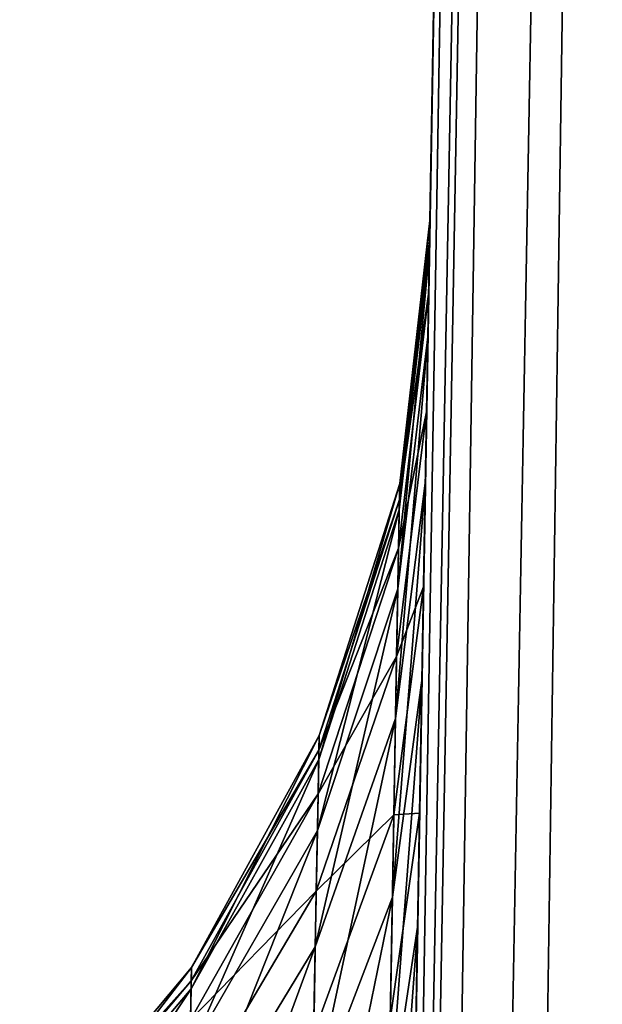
# Model space of a CAD drawing. Header units: metres. Extents: x -59 to 28, y 0 to 1680.
# Tile 48 of 115: x 19.463 to 19.676, y 81.504 to 81.865. Entities that reach past the tile are written whole.
import ezdxf

# ---------------------------------------------------------------- set-up
doc = ezdxf.new("R2010")
doc.units = ezdxf.units.M

msp = doc.modelspace()

# ---------------------------------------------------------------- linework, layer by layer
at = {"layer": 'ELYT3PV164'}
for points in [[(19.665976, 84.808723, 854.334106), (19.5, 75.300003, 854.500061), (19.675608, 84.810257, 854.431641)], [(19.5, 75.300003, 854.500061), (19.507612, 75.300003, 854.586975), (19.675608, 84.810257, 854.431641)], [(19.675608, 84.810257, 854.431641), (19.507612, 75.300003, 854.586975), (19.530197, 75.300003, 854.671204)], [(19.665976, 84.808723, 645.665894), (19.675608, 84.810257, 645.568359), (19.507612, 75.300003, 645.413025)], [(19.507612, 75.300003, 645.413025), (19.675608, 84.810257, 645.568359), (19.530197, 75.300003, 645.328796)], [(19.675608, 84.810257, 854.431641), (19.530197, 75.300003, 854.671204), (19.704073, 84.811401, 854.525391)], [(19.530197, 75.300003, 854.671204), (19.567036, 75.300003, 854.750183), (19.704073, 84.811401, 854.525391)], [(19.675608, 84.810257, 645.568359), (19.704073, 84.811401, 645.474609), (19.530197, 75.300003, 645.328796)], [(19.530197, 75.300003, 645.328796), (19.704073, 84.811401, 645.474609), (19.567036, 75.300003, 645.249817)], [(19.704073, 84.811401, 854.525391), (19.567036, 75.300003, 854.750183), (19.75028, 84.812103, 854.611816)], [(19.567036, 75.300003, 854.750183), (19.616983, 75.300003, 854.821472), (19.75028, 84.812103, 854.611816)], [(19.704073, 84.811401, 645.474609), (19.75028, 84.812103, 645.388184), (19.567036, 75.300003, 645.249817)], [(19.567036, 75.300003, 645.249817), (19.75028, 84.812103, 645.388184), (19.616983, 75.300003, 645.178528)], [(19.75028, 84.812103, 854.611816), (19.616983, 75.300003, 854.821472), (19.812454, 84.81234, 854.687561)], [(19.616983, 75.300003, 854.821472), (19.678532, 75.300003, 854.882996), (19.812454, 84.81234, 854.687561)], [(19.75028, 84.812103, 645.388184), (19.812454, 84.81234, 645.312439), (19.616983, 75.300003, 645.178528)], [(19.616983, 75.300003, 645.178528), (19.812454, 84.81234, 645.312439), (19.678532, 75.300003, 645.117004)], [(19.5, 75.300003, 673.500061), (19.665976, 84.808723, 645.665894), (19.5, 75.300003, 645.499939)], [(19.596155, 80.808723, 673.596252), (19.665976, 84.808723, 645.665894), (19.5, 75.300003, 673.500061)], [(19.665976, 84.808723, 854.334106), (19.5, 75.300003, 826.499939), (19.5, 75.300003, 854.500061)], [(19.5, 75.300003, 826.499939), (19.665976, 84.808723, 854.334106), (19.596155, 80.808723, 826.403748)], [(19.5, 75.300003, 645.499939), (19.665976, 84.808723, 645.665894), (19.507612, 75.300003, 645.413025)], [(19.59815, 80.923058, 673.604797), (19.665976, 84.808723, 645.665894), (19.596155, 80.808723, 673.596252)], [(19.596155, 80.808723, 826.403748), (19.665976, 84.808723, 854.334106), (19.59815, 80.923058, 826.395203)], [(19.600117, 81.03566, 673.626404), (19.665976, 84.808723, 645.665894), (19.59815, 80.923058, 673.604797)], [(19.59815, 80.923058, 826.395203), (19.665976, 84.808723, 854.334106), (19.600117, 81.03566, 826.373596)], [(19.602554, 81.175369, 673.672791), (19.665976, 84.808723, 645.665894), (19.600117, 81.03566, 673.626404)], [(19.600117, 81.03566, 826.373596), (19.665976, 84.808723, 854.334106), (19.602554, 81.175369, 826.327209)], [(19.604849, 81.306755, 673.739197), (19.665976, 84.808723, 645.665894), (19.602554, 81.175369, 673.672791)], [(19.602554, 81.175369, 826.327209), (19.665976, 84.808723, 854.334106), (19.604849, 81.306755, 826.260803)], [(19.606947, 81.426979, 673.824158), (19.665976, 84.808723, 645.665894), (19.604849, 81.306755, 673.739197)], [(19.604849, 81.306755, 826.260803), (19.665976, 84.808723, 854.334106), (19.606947, 81.426979, 826.175842)], [(19.608805, 81.533417, 673.925842), (19.665976, 84.808723, 645.665894), (19.606947, 81.426979, 673.824158)], [(19.606947, 81.426979, 826.175842), (19.665976, 84.808723, 854.334106), (19.608805, 81.533417, 826.074158)], [(19.610382, 81.623772, 674.042053), (19.665976, 84.808723, 645.665894), (19.608805, 81.533417, 673.925842)], [(19.608805, 81.533417, 826.074158), (19.665976, 84.808723, 854.334106), (19.610382, 81.623772, 825.957947)], [(19.611645, 81.696091, 674.170288), (19.665976, 84.808723, 645.665894), (19.610382, 81.623772, 674.042053)], [(19.610382, 81.623772, 825.957947), (19.665976, 84.808723, 854.334106), (19.611645, 81.696091, 825.829712)], [(19.611645, 81.696091, 825.829712), (19.665976, 84.808723, 854.334106), (19.61256, 81.748589, 825.692993)], [(19.61256, 81.748589, 674.307007), (19.665976, 84.808723, 645.665894), (19.611645, 81.696091, 674.170288)], [(19.61256, 81.748589, 825.692993), (19.665976, 84.808723, 854.334106), (19.613119, 81.780548, 825.549988)], [(19.613119, 81.780548, 674.450012), (19.665976, 84.808723, 645.665894), (19.61256, 81.748589, 674.307007)], [(19.613119, 81.780548, 825.549988), (19.665976, 84.808723, 854.334106), (19.613306, 81.791275, 825.403931)], [(19.613306, 81.791275, 674.596069), (19.665976, 84.808723, 645.665894), (19.613119, 81.780548, 674.450012)], [(19.613192, 81.784706, 685.518372), (19.613192, 81.784706, 814.481628), (19.665976, 84.808723, 645.665894)], [(19.613192, 81.784706, 814.481628), (19.613306, 81.791275, 814.596069), (19.665976, 84.808723, 645.665894)], [(19.665976, 84.808723, 645.665894), (19.613306, 81.791275, 685.403931), (19.613192, 81.784706, 685.518372)], [(19.665976, 84.808723, 854.334106), (19.665976, 84.808723, 645.665894), (19.613306, 81.791275, 825.403931)], [(19.613306, 81.791275, 825.403931), (19.665976, 84.808723, 645.665894), (19.613306, 81.791275, 814.596069)], [(19.613306, 81.791275, 685.403931), (19.665976, 84.808723, 645.665894), (19.613306, 81.791275, 674.596069)], [(19.613119, 81.780548, 825.549988), (19.613306, 81.791275, 825.403931), (19.602057, 81.685272, 825.535889)], [(19.613306, 81.791275, 825.403931), (19.602228, 81.694977, 825.403931), (19.602057, 81.685272, 825.535889)], [(19.602228, 81.694977, 674.596069), (19.613306, 81.791275, 674.596069), (19.602057, 81.685272, 674.464111)], [(19.602057, 81.685272, 674.464111), (19.613306, 81.791275, 674.596069), (19.613119, 81.780548, 674.450012)], [(19.613306, 81.791275, 814.596069), (19.613192, 81.784706, 814.481628), (19.602228, 81.694977, 814.596069)], [(19.602228, 81.694977, 825.403931), (19.613306, 81.791275, 825.403931), (19.602228, 81.694977, 814.596069)], [(19.602228, 81.694977, 814.596069), (19.613306, 81.791275, 825.403931), (19.613306, 81.791275, 814.596069)], [(19.602228, 81.694977, 685.403931), (19.613192, 81.784706, 685.518372), (19.613306, 81.791275, 685.403931)], [(19.602228, 81.694977, 685.403931), (19.613306, 81.791275, 685.403931), (19.602228, 81.694977, 674.596069)], [(19.602228, 81.694977, 674.596069), (19.613306, 81.791275, 685.403931), (19.613306, 81.791275, 674.596069)], [(19.612848, 81.765083, 814.368713), (19.613192, 81.784706, 814.481628), (19.5, 75.300003, 686.499939)], [(19.5, 75.300003, 686.499939), (19.613192, 81.784706, 814.481628), (19.596155, 80.808723, 686.403748)], [(19.596155, 80.808723, 686.403748), (19.613192, 81.784706, 814.481628), (19.598701, 80.954605, 686.390503)], [(19.598701, 80.954605, 686.390503), (19.613192, 81.784706, 814.481628), (19.601187, 81.096985, 686.356018)], [(19.601187, 81.096985, 686.356018), (19.613192, 81.784706, 814.481628), (19.603558, 81.232803, 686.301147)], [(19.613192, 81.784706, 814.481628), (19.602123, 81.689034, 814.492676), (19.602228, 81.694977, 814.596069)], [(19.613192, 81.784706, 814.481628), (19.612848, 81.765083, 814.368713), (19.602123, 81.689034, 814.492676)], [(19.602123, 81.689034, 685.507324), (19.613192, 81.784706, 685.518372), (19.602228, 81.694977, 685.403931)], [(19.602123, 81.689034, 685.507324), (19.612848, 81.765083, 685.631287), (19.613192, 81.784706, 685.518372)], [(19.603558, 81.232803, 686.301147), (19.613192, 81.784706, 814.481628), (19.605774, 81.359749, 686.226624)], [(19.605774, 81.359749, 686.226624), (19.613192, 81.784706, 814.481628), (19.607775, 81.474373, 686.134216)], [(19.607775, 81.474373, 686.134216), (19.613192, 81.784706, 814.481628), (19.609516, 81.574196, 686.026062)], [(19.609516, 81.574196, 686.026062), (19.613192, 81.784706, 814.481628), (19.610962, 81.657051, 685.904358)], [(19.610962, 81.657051, 685.904358), (19.613192, 81.784706, 814.481628), (19.612082, 81.721146, 685.77179)], [(19.612082, 81.721146, 685.77179), (19.613192, 81.784706, 814.481628), (19.612848, 81.765083, 685.631287)], [(19.612848, 81.765083, 685.631287), (19.613192, 81.784706, 814.481628), (19.613192, 81.784706, 685.518372)], [(19.61256, 81.748589, 825.692993), (19.613119, 81.780548, 825.549988), (19.601545, 81.656364, 825.665039)], [(19.613119, 81.780548, 825.549988), (19.602057, 81.685272, 825.535889), (19.601545, 81.656364, 825.665039)], [(19.602057, 81.685272, 674.464111), (19.613119, 81.780548, 674.450012), (19.601545, 81.656364, 674.334961)], [(19.601545, 81.656364, 674.334961), (19.613119, 81.780548, 674.450012), (19.61256, 81.748589, 674.307007)], [(19.612848, 81.765083, 814.368713), (19.5, 75.300003, 750), (19.612082, 81.721146, 814.22821)], [(19.5, 75.300003, 750), (19.612848, 81.765083, 814.368713), (19.5, 75.300003, 686.499939)], [(19.612848, 81.765083, 814.368713), (19.612082, 81.721146, 814.22821), (19.601809, 81.671288, 814.390625)], [(19.612848, 81.765083, 814.368713), (19.601809, 81.671288, 814.390625), (19.602123, 81.689034, 814.492676)], [(19.601809, 81.671288, 685.609375), (19.612082, 81.721146, 685.77179), (19.612848, 81.765083, 685.631287)], [(19.601809, 81.671288, 685.609375), (19.612848, 81.765083, 685.631287), (19.602123, 81.689034, 685.507324)], [(19.611645, 81.696091, 825.829712), (19.61256, 81.748589, 825.692993), (19.600704, 81.608887, 825.788574)], [(19.61256, 81.748589, 825.692993), (19.601545, 81.656364, 825.665039), (19.600704, 81.608887, 825.788574)], [(19.601545, 81.656364, 674.334961), (19.61256, 81.748589, 674.307007), (19.600704, 81.608887, 674.211426)], [(19.600704, 81.608887, 674.211426), (19.61256, 81.748589, 674.307007), (19.611645, 81.696091, 674.170288)], [(19.612082, 81.721146, 814.22821), (19.5, 75.300003, 750), (19.610962, 81.657051, 814.095642)], [(19.612082, 81.721146, 814.22821), (19.610962, 81.657051, 814.095642), (19.601105, 81.631546, 814.263733)], [(19.612082, 81.721146, 814.22821), (19.601105, 81.631546, 814.263733), (19.601809, 81.671288, 814.390625)], [(19.601105, 81.631546, 685.736267), (19.610962, 81.657051, 685.904358), (19.612082, 81.721146, 685.77179)], [(19.601105, 81.631546, 685.736267), (19.612082, 81.721146, 685.77179), (19.601809, 81.671288, 685.609375)], [(19.602057, 81.685272, 825.535889), (19.602228, 81.694977, 825.403931), (19.572617, 81.59391, 825.522339)], [(19.602228, 81.694977, 825.403931), (19.572777, 81.602631, 825.403931), (19.572617, 81.59391, 825.522339)], [(19.572777, 81.602631, 674.596069), (19.602228, 81.694977, 674.596069), (19.572617, 81.59391, 674.477661)], [(19.572617, 81.59391, 674.477661), (19.602228, 81.694977, 674.596069), (19.602057, 81.685272, 674.464111)], [(19.602228, 81.694977, 814.596069), (19.602123, 81.689034, 814.492676), (19.572777, 81.602631, 814.596069)], [(19.572777, 81.602631, 825.403931), (19.602228, 81.694977, 825.403931), (19.572777, 81.602631, 814.596069)], [(19.572777, 81.602631, 814.596069), (19.602228, 81.694977, 825.403931), (19.602228, 81.694977, 814.596069)], [(19.572777, 81.602631, 685.403931), (19.602123, 81.689034, 685.507324), (19.602228, 81.694977, 685.403931)], [(19.572777, 81.602631, 685.403931), (19.602228, 81.694977, 685.403931), (19.572777, 81.602631, 674.596069)], [(19.572777, 81.602631, 674.596069), (19.602228, 81.694977, 685.403931), (19.602228, 81.694977, 674.596069)], [(19.610382, 81.623772, 825.957947), (19.611645, 81.696091, 825.829712), (19.599548, 81.543488, 825.904419)], [(19.611645, 81.696091, 825.829712), (19.600704, 81.608887, 825.788574), (19.599548, 81.543488, 825.904419)], [(19.600704, 81.608887, 674.211426), (19.611645, 81.696091, 674.170288), (19.599548, 81.543488, 674.095581)], [(19.599548, 81.543488, 674.095581), (19.611645, 81.696091, 674.170288), (19.610382, 81.623772, 674.042053)], [(19.602123, 81.689034, 814.492676), (19.57268, 81.59729, 814.503296), (19.572777, 81.602631, 814.596069)], [(19.602123, 81.689034, 814.492676), (19.601809, 81.671288, 814.390625), (19.57268, 81.59729, 814.503296)], [(19.57268, 81.59729, 685.496704), (19.602123, 81.689034, 685.507324), (19.572777, 81.602631, 685.403931)], [(19.57268, 81.59729, 685.496704), (19.601809, 81.671288, 685.609375), (19.602123, 81.689034, 685.507324)], [(19.601545, 81.656364, 825.665039), (19.602057, 81.685272, 825.535889), (19.572136, 81.56794, 825.638184)], [(19.602057, 81.685272, 825.535889), (19.572617, 81.59391, 825.522339), (19.572136, 81.56794, 825.638184)], [(19.572617, 81.59391, 674.477661), (19.602057, 81.685272, 674.464111), (19.572136, 81.56794, 674.361816)], [(19.572136, 81.56794, 674.361816), (19.602057, 81.685272, 674.464111), (19.601545, 81.656364, 674.334961)], [(19.601809, 81.671288, 814.390625), (19.601105, 81.631546, 814.263733), (19.572384, 81.581345, 814.411743)], [(19.601809, 81.671288, 814.390625), (19.572384, 81.581345, 814.411743), (19.57268, 81.59729, 814.503296)], [(19.572384, 81.581345, 685.588257), (19.601105, 81.631546, 685.736267), (19.601809, 81.671288, 685.609375)], [(19.572384, 81.581345, 685.588257), (19.601809, 81.671288, 685.609375), (19.57268, 81.59729, 685.496704)], [(19.610962, 81.657051, 814.095642), (19.5, 75.300003, 750), (19.609516, 81.574196, 813.973938)], [(19.600704, 81.608887, 825.788574), (19.601545, 81.656364, 825.665039), (19.571348, 81.525299, 825.749023)], [(19.601545, 81.656364, 825.665039), (19.572136, 81.56794, 825.638184), (19.571348, 81.525299, 825.749023)], [(19.572136, 81.56794, 674.361816), (19.601545, 81.656364, 674.334961), (19.571348, 81.525299, 674.250977)], [(19.571348, 81.525299, 674.250977), (19.601545, 81.656364, 674.334961), (19.600704, 81.608887, 674.211426)], [(19.610962, 81.657051, 814.095642), (19.609516, 81.574196, 813.973938), (19.60008, 81.573586, 814.143982)], [(19.610962, 81.657051, 814.095642), (19.60008, 81.573586, 814.143982), (19.601105, 81.631546, 814.263733)], [(19.60008, 81.573586, 685.856018), (19.609516, 81.574196, 686.026062), (19.610962, 81.657051, 685.904358)], [(19.60008, 81.573586, 685.856018), (19.610962, 81.657051, 685.904358), (19.601105, 81.631546, 685.736267)], [(19.601105, 81.631546, 814.263733), (19.60008, 81.573586, 814.143982), (19.571724, 81.545647, 814.297913)], [(19.601105, 81.631546, 814.263733), (19.571724, 81.545647, 814.297913), (19.572384, 81.581345, 814.411743)], [(19.571724, 81.545647, 685.702087), (19.60008, 81.573586, 685.856018), (19.601105, 81.631546, 685.736267)], [(19.571724, 81.545647, 685.702087), (19.601105, 81.631546, 685.736267), (19.572384, 81.581345, 685.588257)], [(19.608805, 81.533417, 826.074158), (19.610382, 81.623772, 825.957947), (19.598103, 81.461792, 826.009338)], [(19.610382, 81.623772, 825.957947), (19.599548, 81.543488, 825.904419), (19.598103, 81.461792, 826.009338)], [(19.599548, 81.543488, 674.095581), (19.610382, 81.623772, 674.042053), (19.598103, 81.461792, 673.990662)], [(19.598103, 81.461792, 673.990662), (19.610382, 81.623772, 674.042053), (19.608805, 81.533417, 673.925842)], [(19.599548, 81.543488, 825.904419), (19.600704, 81.608887, 825.788574), (19.570263, 81.46656, 825.852844)], [(19.600704, 81.608887, 825.788574), (19.571348, 81.525299, 825.749023), (19.570263, 81.46656, 825.852844)], [(19.571348, 81.525299, 674.250977), (19.600704, 81.608887, 674.211426), (19.570263, 81.46656, 674.147156)], [(19.570263, 81.46656, 674.147156), (19.600704, 81.608887, 674.211426), (19.599548, 81.543488, 674.095581)], [(19.572617, 81.59391, 825.522339), (19.572777, 81.602631, 825.403931), (19.525906, 81.509888, 825.509827)], [(19.572777, 81.602631, 825.403931), (19.526062, 81.5177, 825.403931), (19.525906, 81.509888, 825.509827)], [(19.526062, 81.5177, 674.596069), (19.572777, 81.602631, 674.596069), (19.525906, 81.509888, 674.490173)], [(19.525906, 81.509888, 674.490173), (19.572777, 81.602631, 674.596069), (19.572617, 81.59391, 674.477661)], [(19.572777, 81.602631, 814.596069), (19.57268, 81.59729, 814.503296), (19.526062, 81.5177, 814.596069)], [(19.526062, 81.5177, 825.403931), (19.572777, 81.602631, 825.403931), (19.526062, 81.5177, 814.596069)], [(19.526062, 81.5177, 814.596069), (19.572777, 81.602631, 825.403931), (19.572777, 81.602631, 814.596069)], [(19.526062, 81.5177, 685.403931), (19.57268, 81.59729, 685.496704), (19.572777, 81.602631, 685.403931)], [(19.526062, 81.5177, 685.403931), (19.572777, 81.602631, 685.403931), (19.526062, 81.5177, 674.596069)], [(19.526062, 81.5177, 674.596069), (19.572777, 81.602631, 685.403931), (19.572777, 81.602631, 674.596069)], [(19.572136, 81.56794, 825.638184), (19.572617, 81.59391, 825.522339), (19.525442, 81.486641, 825.613403)], [(19.572617, 81.59391, 825.522339), (19.525906, 81.509888, 825.509827), (19.525442, 81.486641, 825.613403)], [(19.525906, 81.509888, 674.490173), (19.572617, 81.59391, 674.477661), (19.525442, 81.486641, 674.386597)], [(19.525442, 81.486641, 674.386597), (19.572617, 81.59391, 674.477661), (19.572136, 81.56794, 674.361816)], [(19.57268, 81.59729, 814.503296), (19.525967, 81.512917, 814.513123), (19.526062, 81.5177, 814.596069)], [(19.57268, 81.59729, 814.503296), (19.572384, 81.581345, 814.411743), (19.525967, 81.512917, 814.513123)], [(19.525967, 81.512917, 685.486877), (19.57268, 81.59729, 685.496704), (19.526062, 81.5177, 685.403931)], [(19.525967, 81.512917, 685.486877), (19.572384, 81.581345, 685.588257), (19.57268, 81.59729, 685.496704)], [(19.572384, 81.581345, 814.411743), (19.571724, 81.545647, 814.297913), (19.525682, 81.498642, 814.431274)], [(19.572384, 81.581345, 814.411743), (19.525682, 81.498642, 814.431274), (19.525967, 81.512917, 814.513123)], [(19.525682, 81.498642, 685.568726), (19.571724, 81.545647, 685.702087), (19.572384, 81.581345, 685.588257)], [(19.525682, 81.498642, 685.568726), (19.572384, 81.581345, 685.588257), (19.525967, 81.512917, 685.486877)], [(19.609516, 81.574196, 813.973938), (19.5, 75.300003, 750), (19.607775, 81.474373, 813.865784)], [(19.60008, 81.573586, 814.143982), (19.598755, 81.498665, 814.034119), (19.570763, 81.493584, 814.190552)], [(19.60008, 81.573586, 814.143982), (19.570763, 81.493584, 814.190552), (19.571724, 81.545647, 814.297913)], [(19.570763, 81.493584, 685.809448), (19.598755, 81.498665, 685.965881), (19.60008, 81.573586, 685.856018)], [(19.570763, 81.493584, 685.809448), (19.60008, 81.573586, 685.856018), (19.571724, 81.545647, 685.702087)], [(19.609516, 81.574196, 813.973938), (19.607775, 81.474373, 813.865784), (19.598755, 81.498665, 814.034119)], [(19.609516, 81.574196, 813.973938), (19.598755, 81.498665, 814.034119), (19.60008, 81.573586, 814.143982)], [(19.598755, 81.498665, 685.965881), (19.607775, 81.474373, 686.134216), (19.609516, 81.574196, 686.026062)], [(19.598755, 81.498665, 685.965881), (19.609516, 81.574196, 686.026062), (19.60008, 81.573586, 685.856018)], [(19.571348, 81.525299, 825.749023), (19.572136, 81.56794, 825.638184), (19.524681, 81.448463, 825.712463)], [(19.572136, 81.56794, 825.638184), (19.525442, 81.486641, 825.613403), (19.524681, 81.448463, 825.712463)], [(19.525442, 81.486641, 674.386597), (19.572136, 81.56794, 674.361816), (19.524681, 81.448463, 674.287537)], [(19.524681, 81.448463, 674.287537), (19.572136, 81.56794, 674.361816), (19.571348, 81.525299, 674.250977)], [(19.571724, 81.545647, 814.297913), (19.570763, 81.493584, 814.190552), (19.525045, 81.466682, 814.329468)], [(19.571724, 81.545647, 814.297913), (19.525045, 81.466682, 814.329468), (19.525682, 81.498642, 814.431274)], [(19.525045, 81.466682, 685.670532), (19.570763, 81.493584, 685.809448), (19.571724, 81.545647, 685.702087)], [(19.525045, 81.466682, 685.670532), (19.571724, 81.545647, 685.702087), (19.525682, 81.498642, 685.568726)], [(19.598103, 81.461792, 826.009338), (19.599548, 81.543488, 825.904419), (19.568909, 81.393204, 825.946899)], [(19.599548, 81.543488, 825.904419), (19.570263, 81.46656, 825.852844), (19.568909, 81.393204, 825.946899)], [(19.570263, 81.46656, 674.147156), (19.599548, 81.543488, 674.095581), (19.568909, 81.393204, 674.053101)], [(19.568909, 81.393204, 674.053101), (19.599548, 81.543488, 674.095581), (19.598103, 81.461792, 673.990662)], [(19.606947, 81.426979, 826.175842), (19.608805, 81.533417, 826.074158), (19.596401, 81.365578, 826.101074)], [(19.608805, 81.533417, 826.074158), (19.598103, 81.461792, 826.009338), (19.596401, 81.365578, 826.101074)], [(19.598103, 81.461792, 673.990662), (19.608805, 81.533417, 673.925842), (19.596401, 81.365578, 673.898926)], [(19.596401, 81.365578, 673.898926), (19.608805, 81.533417, 673.925842), (19.606947, 81.426979, 673.824158)], [(19.570263, 81.46656, 825.852844), (19.571348, 81.525299, 825.749023), (19.523634, 81.395897, 825.805298)], [(19.571348, 81.525299, 825.749023), (19.524681, 81.448463, 825.712463), (19.523634, 81.395897, 825.805298)], [(19.524681, 81.448463, 674.287537), (19.571348, 81.525299, 674.250977), (19.523634, 81.395897, 674.194702)], [(19.523634, 81.395897, 674.194702), (19.571348, 81.525299, 674.250977), (19.570263, 81.46656, 674.147156)], [(19.525906, 81.509888, 825.509827), (19.526062, 81.5177, 825.403931), (19.463682, 81.436371, 825.498779)], [(19.526062, 81.5177, 825.403931), (19.463837, 81.443375, 825.403931), (19.463682, 81.436371, 825.498779)], [(19.463682, 81.436371, 674.501221), (19.526062, 81.5177, 674.596069), (19.525906, 81.509888, 674.490173)], [(19.526062, 81.5177, 674.596069), (19.463682, 81.436371, 674.501221), (19.463837, 81.443375, 674.596069)], [(19.526062, 81.5177, 814.596069), (19.525967, 81.512917, 814.513123), (19.463837, 81.443375, 814.596069)], [(19.463837, 81.443375, 825.403931), (19.526062, 81.5177, 825.403931), (19.463837, 81.443375, 814.596069)], [(19.463837, 81.443375, 814.596069), (19.526062, 81.5177, 825.403931), (19.526062, 81.5177, 814.596069)], [(19.463837, 81.443375, 685.403931), (19.525967, 81.512917, 685.486877), (19.526062, 81.5177, 685.403931)], [(19.463837, 81.443375, 685.403931), (19.526062, 81.5177, 685.403931), (19.463837, 81.443375, 674.596069)], [(19.463837, 81.443375, 674.596069), (19.526062, 81.5177, 685.403931), (19.526062, 81.5177, 674.596069)], [(19.525967, 81.512917, 814.513123), (19.463741, 81.439087, 814.521729), (19.463837, 81.443375, 814.596069)], [(19.525967, 81.512917, 814.513123), (19.525682, 81.498642, 814.431274), (19.463741, 81.439087, 814.521729)], [(19.525967, 81.512917, 685.486877), (19.463837, 81.443375, 685.403931), (19.463741, 81.439087, 685.478271)], [(19.463741, 81.439087, 685.478271), (19.525682, 81.498642, 685.568726), (19.525967, 81.512917, 685.486877)], [(19.525442, 81.486641, 825.613403), (19.525906, 81.509888, 825.509827), (19.463221, 81.415527, 825.591614)], [(19.525906, 81.509888, 825.509827), (19.463682, 81.436371, 825.498779), (19.463221, 81.415527, 825.591614)], [(19.463221, 81.415527, 674.408386), (19.525906, 81.509888, 674.490173), (19.525442, 81.486641, 674.386597)], [(19.525906, 81.509888, 674.490173), (19.463221, 81.415527, 674.408386), (19.463682, 81.436371, 674.501221)]]:
    msp.add_3dface(points, dxfattribs=at)

doc.saveas('drawing.dxf')
